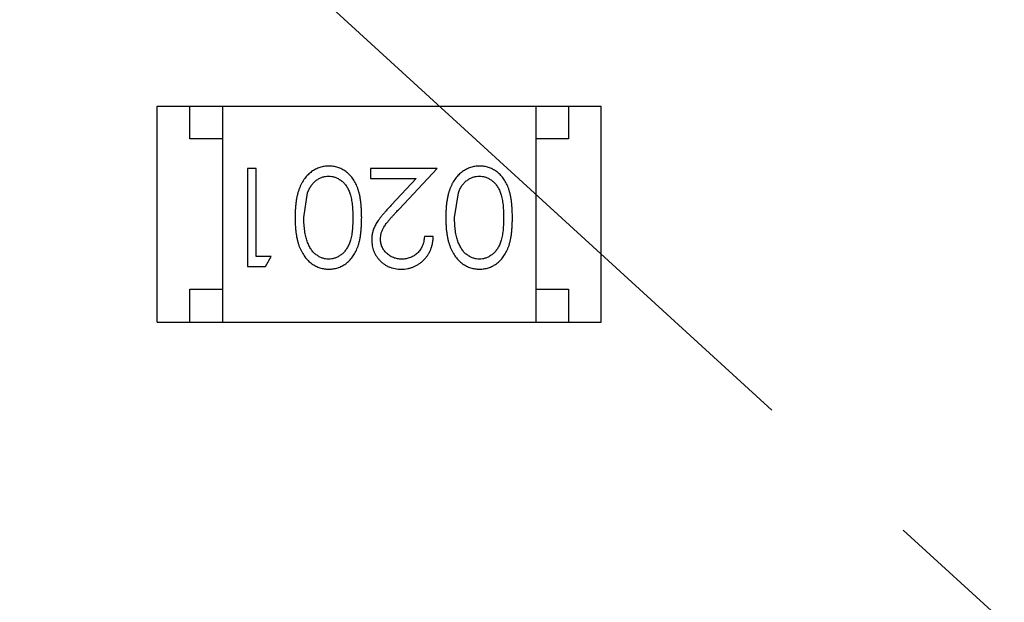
# Model space of a CAD drawing. Header units: inches. Extents: x 13 to 158, y -30 to 56.
# Tile 48 of 84: x 128.032 to 129.54, y 15.93 to 16.821. Entities that reach past the tile are written whole.
import ezdxf

# ---------------------------------------------------------------- set-up
doc = ezdxf.new("R2010")
doc.units = ezdxf.units.IN
doc.header["$LTSCALE"] = 1.21
doc.header["$MEASUREMENT"] = 0
doc.header["$PDMODE"] = 3
doc.header["$PDSIZE"] = 0.3125
doc.linetypes.add('CENTER', pattern=[0.6, 0.375, -0.075, 0.075, -0.075])
doc.layers.get('0').update_dxf_attribs({"linetype": 'CONTINUOUS'})
doc.layers.get('Defpoints').update_dxf_attribs({"linetype": 'CONTINUOUS'})
doc.layers.add('DIM', color=3, linetype='CONTINUOUS')
doc.styles.get("Standard").update_dxf_attribs({"font": 'txt', "width": 0.8})
doc.dimstyles.get("Standard").update_dxf_attribs({"dimtxt": 0.15625, "dimasz": 0.1875, "dimexe": 0.125, "dimexo": 0.0625, "dimgap": 0.09, "dimtad": 0, "dimtih": 1, "dimtoh": 1, "dimzin": 4, "dimdsep": 46, "dimtxsty": 'Standard', "dimblk": '_FILLED', "dimblk1": '_FILLED', "dimblk2": '_FILLED', "dimcen": 0.09, "dimazin": 1, "dimtp": 0.01, "dimtm": 0.01, "dimtfac": 1, "dimtofl": 0, "dimtmove": 0, "dimatfit": 3, "dimldrblk": '_FILLED', "dimfxl": 1, "dimtolj": 1, "dimtzin": 4, "dimarcsym": 0})

# ---------------------------------------------------------------- blocks, each defined once
blk = doc.blocks.new('_FILLED')
at = {"color": 0, "linetype": 'ByBlock'}
blk.add_solid([(0, 0), (-1, 0.1667), (-1, -0.1667)], dxfattribs=at)
blk = doc.blocks.new('*D17')
at = {"layer": 'Defpoints', "color": 0}
for p in [(114.4032, 19.1418), (111.869, 15.6788), (111.5494, 13.2855), (132.3995, 13.2855), (152.6733, 13.2855)]:
    blk.add_point(p, dxfattribs=at)
at = {"layer": 'DIM', "color": 0, "lineweight": -2}
blk.add_line((114.3438, 19.1612), (112.6256, 19.7203), dxfattribs=at)
for start, end in [(164.74645, 168.51927), (173.45493, 177.22774)]:
    blk.add_arc((132.3995, 13.2855), 20.6696, start, end, dxfattribs=at)
for p, rotation in [((112.7445, 19.6816), 73.36032661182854), ((111.73, 13.2855), 268.6138716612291)]:
    blk.add_blockref('_FILLED', p, dxfattribs=dict(at, rotation=rotation))
at = {"layer": 'DIM', "color": 0, "insert": (111.9852, 16.5235), "char_height": 1, "attachment_point": 5, "rotation": 80.9871}
blk.add_mtext('\\A1;18%%d', dxfattribs=at)
blk = doc.blocks.new('*D18')
at = {"layer": 'Defpoints', "color": 0}
for p in [(118.4009, 26.0771), (113.7424, 21.8937), (114.4032, 19.1418), (132.3995, 13.2855), (132.3995, 13.2855)]:
    blk.add_point(p, dxfattribs=at)
at = {"layer": 'DIM', "color": 0, "lineweight": -2}
for p, q in [((118.3548, 26.1193), (117.1389, 27.2303)), ((114.3438, 19.1612), (112.7419, 19.6824))]:
    blk.add_line(p, q, dxfattribs=at)
for start, end in [(140.36838, 146.92218), (152.63164, 159.18544)]:
    blk.add_arc((132.3995, 13.2855), 20.5473, start, end, dxfattribs=at)
for p, rotation in [((117.2312, 27.146), 48.97399623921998), ((112.8608, 19.6437), 250.579818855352)]:
    blk.add_blockref('_FILLED', p, dxfattribs=dict(at, rotation=rotation))
at = {"layer": 'DIM', "color": 0, "insert": (114.6452, 23.6283), "char_height": 1, "attachment_point": 5, "rotation": 59.7769}
blk.add_mtext('\\A1;24%%d', dxfattribs=at)

msp = doc.modelspace()

# ---------------------------------------------------------------- linework, layer by layer
at = {"color": 4, "linetype": 'CENTER', "ltscale": 3}
msp.add_line((132.3995, 13.2855), (118.4009, 26.0771), dxfattribs=at)
at = {"color": 6, "linetype": 'Continuous'}
for p, q in [((128.2425, 16.3586), (128.2425, 16.6886)), ((128.2425, 16.6886), (128.9225, 16.6886)), ((128.2925, 16.6386), (128.2925, 16.6886)), ((128.3425, 16.6886), (128.3425, 16.3586)), ((128.8225, 16.6886), (128.8225, 16.3586)), ((128.8725, 16.6886), (128.8725, 16.6386)), ((128.9225, 16.3586), (128.9225, 16.6886)), ((128.3425, 16.6386), (128.2925, 16.6386)), ((128.8725, 16.6386), (128.8225, 16.6386)), ((128.3807, 16.5933), (128.3807, 16.4433)), ((128.3941, 16.5933), (128.3807, 16.5933)), ((128.3941, 16.4587), (128.3941, 16.5933)), ((128.5691, 16.5933), (128.5691, 16.5779)), ((128.6711, 16.5933), (128.5691, 16.5933)), ((128.6129, 16.5312), (128.6711, 16.5933)), ((128.5691, 16.5779), (128.6389, 16.5779)), ((128.6389, 16.5779), (128.6014, 16.5378)), ((128.4672, 16.5183), (128.4729, 16.556)), ((128.698, 16.5183), (128.7037, 16.556)), ((128.6653, 16.4894), (128.6518, 16.4894)), ((128.4172, 16.4587), (128.3941, 16.4587)), ((128.4084, 16.4433), (128.4172, 16.4587)), ((128.3807, 16.4433), (128.4084, 16.4433)), ((128.2925, 16.3586), (128.2925, 16.4086)), ((128.2925, 16.4086), (128.3425, 16.4086)), ((128.8225, 16.4086), (128.8725, 16.4086)), ((128.8725, 16.4086), (128.8725, 16.3586)), ((128.2425, 16.3586), (128.9225, 16.3586))]:
    msp.add_line(p, q, dxfattribs=at)
for points, knots in [([(128.5055, 16.5971), (128.5043, 16.5971), (128.502, 16.5971), (128.4984, 16.5966), (128.495, 16.596), (128.4917, 16.595), (128.4884, 16.5938), (128.4852, 16.5924), (128.4821, 16.5906), (128.4791, 16.5887), (128.4762, 16.5864), (128.4735, 16.5839), (128.4709, 16.5811), (128.4685, 16.578), (128.4662, 16.5747), (128.4641, 16.5712), (128.4622, 16.5674), (128.4604, 16.5633), (128.4588, 16.5589), (128.4575, 16.5542), (128.4563, 16.5491), (128.4554, 16.5436), (128.4547, 16.5378), (128.4541, 16.5316), (128.4538, 16.5251), (128.4538, 16.5206), (128.4537, 16.5183)], [0, 0, 0, 0, 0.033824, 0.067298, 0.10028, 0.133019, 0.165736, 0.198792, 0.232372, 0.266409, 0.301016, 0.336196, 0.371972, 0.408574, 0.446394, 0.485225, 0.525372, 0.567224, 0.611081, 0.65775, 0.70702, 0.759235, 0.814484, 0.873227, 0.934937, 1, 1, 1, 1]), ([(128.5557, 16.5183), (128.5557, 16.5207), (128.5556, 16.5254), (128.5553, 16.5321), (128.5548, 16.5385), (128.5541, 16.5444), (128.5532, 16.55), (128.5522, 16.5551), (128.5508, 16.5598), (128.5493, 16.5642), (128.5476, 16.5682), (128.5458, 16.5719), (128.5437, 16.5754), (128.5416, 16.5786), (128.5393, 16.5815), (128.5368, 16.5843), (128.5341, 16.5867), (128.5313, 16.5889), (128.5284, 16.5908), (128.5254, 16.5925), (128.5223, 16.594), (128.5191, 16.5951), (128.5158, 16.596), (128.5125, 16.5967), (128.509, 16.5971), (128.5067, 16.5971), (128.5055, 16.5971)], [0, 0, 0, 0, 0.068113, 0.132564, 0.193427, 0.250218, 0.303569, 0.353576, 0.400235, 0.443586, 0.484619, 0.524292, 0.56238, 0.599049, 0.63494, 0.669782, 0.704009, 0.737842, 0.771098, 0.803896, 0.836415, 0.868639, 0.900715, 0.933378, 0.966213, 1, 1, 1, 1]), ([(128.7363, 16.5971), (128.7351, 16.5971), (128.7327, 16.5971), (128.7292, 16.5966), (128.7258, 16.596), (128.7224, 16.595), (128.7192, 16.5938), (128.716, 16.5924), (128.7129, 16.5906), (128.7099, 16.5887), (128.707, 16.5864), (128.7042, 16.5839), (128.7016, 16.5811), (128.6992, 16.578), (128.697, 16.5747), (128.6949, 16.5712), (128.693, 16.5674), (128.6912, 16.5633), (128.6896, 16.5589), (128.6883, 16.5542), (128.6871, 16.5491), (128.6861, 16.5436), (128.6854, 16.5378), (128.6849, 16.5316), (128.6846, 16.5251), (128.6845, 16.5206), (128.6845, 16.5183)], [0, 0, 0, 0, 0.033824, 0.067298, 0.10028, 0.133019, 0.165736, 0.198792, 0.232372, 0.266409, 0.301016, 0.336196, 0.371972, 0.408574, 0.446394, 0.485225, 0.525372, 0.567224, 0.611081, 0.65775, 0.70702, 0.759235, 0.814484, 0.873227, 0.934937, 1, 1, 1, 1]), ([(128.7864, 16.5183), (128.7864, 16.5207), (128.7864, 16.5254), (128.7861, 16.5321), (128.7856, 16.5385), (128.7849, 16.5444), (128.784, 16.55), (128.7829, 16.5551), (128.7816, 16.5598), (128.7801, 16.5642), (128.7784, 16.5682), (128.7765, 16.5719), (128.7745, 16.5754), (128.7723, 16.5786), (128.77, 16.5815), (128.7676, 16.5843), (128.7649, 16.5867), (128.7621, 16.5889), (128.7592, 16.5908), (128.7562, 16.5925), (128.7531, 16.594), (128.7499, 16.5951), (128.7466, 16.596), (128.7433, 16.5967), (128.7398, 16.5971), (128.7375, 16.5971), (128.7363, 16.5971)], [0, 0, 0, 0, 0.068113, 0.132564, 0.193427, 0.250218, 0.303569, 0.353576, 0.400235, 0.443586, 0.484619, 0.524292, 0.56238, 0.599049, 0.63494, 0.669782, 0.704009, 0.737842, 0.771098, 0.803896, 0.836415, 0.868639, 0.900715, 0.933378, 0.966213, 1, 1, 1, 1]), ([(128.4729, 16.556), (128.4733, 16.557), (128.474, 16.5591), (128.4754, 16.562), (128.4768, 16.5647), (128.4784, 16.5673), (128.4802, 16.5696), (128.482, 16.5717), (128.484, 16.5736), (128.4868, 16.5759), (128.4905, 16.5782), (128.4952, 16.5802), (128.5001, 16.5815), (128.5034, 16.5817), (128.5051, 16.5817)], [0, 0, 0, 0, 0.075949, 0.148549, 0.218996, 0.286119, 0.351826, 0.416074, 0.478265, 0.540325, 0.660405, 0.774606, 0.887187, 1, 1, 1, 1]), ([(128.5051, 16.5817), (128.5067, 16.5817), (128.51, 16.5815), (128.5149, 16.5802), (128.5196, 16.5781), (128.5234, 16.5757), (128.5263, 16.5734), (128.5283, 16.5715), (128.5302, 16.5694), (128.532, 16.5671), (128.5336, 16.5646), (128.5351, 16.5618), (128.5364, 16.5589), (128.5377, 16.5558), (128.5388, 16.5524), (128.5397, 16.5487), (128.5404, 16.5445), (128.5411, 16.54), (128.5416, 16.5351), (128.5419, 16.5298), (128.5422, 16.5242), (128.5422, 16.5203), (128.5422, 16.5183)], [0, 0, 0, 0, 0.060034, 0.120278, 0.182348, 0.247919, 0.281641, 0.315701, 0.350322, 0.385703, 0.421819, 0.459196, 0.497866, 0.538301, 0.58121, 0.628183, 0.679403, 0.734699, 0.794074, 0.858416, 0.927049, 1, 1, 1, 1]), ([(128.7037, 16.556), (128.704, 16.557), (128.7048, 16.5591), (128.7061, 16.562), (128.7076, 16.5647), (128.7092, 16.5673), (128.711, 16.5696), (128.7128, 16.5717), (128.7148, 16.5736), (128.7176, 16.5759), (128.7213, 16.5782), (128.726, 16.5802), (128.7309, 16.5815), (128.7342, 16.5817), (128.7358, 16.5817)], [0, 0, 0, 0, 0.075949, 0.148549, 0.218996, 0.286119, 0.351826, 0.416074, 0.478265, 0.540325, 0.660405, 0.774606, 0.887187, 1, 1, 1, 1]), ([(128.7358, 16.5817), (128.7375, 16.5817), (128.7408, 16.5815), (128.7457, 16.5802), (128.7504, 16.5781), (128.7542, 16.5757), (128.757, 16.5734), (128.7591, 16.5715), (128.761, 16.5694), (128.7627, 16.5671), (128.7644, 16.5646), (128.7658, 16.5618), (128.7672, 16.5589), (128.7684, 16.5558), (128.7695, 16.5524), (128.7705, 16.5487), (128.7712, 16.5445), (128.7719, 16.54), (128.7724, 16.5351), (128.7727, 16.5298), (128.773, 16.5242), (128.773, 16.5203), (128.773, 16.5183)], [0, 0, 0, 0, 0.060034, 0.120278, 0.182348, 0.247919, 0.281641, 0.315701, 0.350322, 0.385703, 0.421819, 0.459196, 0.497866, 0.538301, 0.58121, 0.628183, 0.679403, 0.734699, 0.794074, 0.858416, 0.927049, 1, 1, 1, 1]), ([(128.6014, 16.5378), (128.6, 16.5363), (128.5972, 16.5333), (128.5932, 16.529), (128.5897, 16.5249), (128.5865, 16.521), (128.5836, 16.5174), (128.5812, 16.514), (128.5791, 16.5108), (128.5767, 16.507), (128.5744, 16.5022), (128.5725, 16.4964), (128.5713, 16.4903), (128.5711, 16.4861), (128.5711, 16.484)], [0, 0, 0, 0, 0.09953, 0.192079, 0.277712, 0.357454, 0.429648, 0.495771, 0.555538, 0.608657, 0.707578, 0.804328, 0.901298, 1, 1, 1, 1]), ([(128.5845, 16.4852), (128.5846, 16.4869), (128.5847, 16.4901), (128.5857, 16.4949), (128.5874, 16.4995), (128.5894, 16.5033), (128.5915, 16.5065), (128.5934, 16.5092), (128.5957, 16.5121), (128.5984, 16.5154), (128.6014, 16.5189), (128.6049, 16.5227), (128.6087, 16.5269), (128.6115, 16.5297), (128.6129, 16.5312)], [0, 0, 0, 0, 0.088014, 0.174976, 0.2638, 0.355443, 0.406413, 0.465519, 0.533076, 0.609353, 0.693899, 0.787171, 0.889197, 1, 1, 1, 1]), ([(128.4537, 16.5183), (128.4538, 16.516), (128.4538, 16.5116), (128.4541, 16.505), (128.4547, 16.4988), (128.4554, 16.4929), (128.4564, 16.4875), (128.4575, 16.4823), (128.4589, 16.4776), (128.4605, 16.4732), (128.4624, 16.4691), (128.4643, 16.4652), (128.4664, 16.4617), (128.4686, 16.4584), (128.471, 16.4554), (128.4736, 16.4526), (128.4763, 16.4501), (128.4792, 16.4478), (128.4822, 16.4458), (128.4853, 16.4441), (128.4884, 16.4427), (128.4917, 16.4415), (128.495, 16.4406), (128.4984, 16.4399), (128.502, 16.4395), (128.5043, 16.4395), (128.5055, 16.4394)], [0, 0, 0, 0, 0.065278, 0.127205, 0.186168, 0.241675, 0.294115, 0.343609, 0.390387, 0.434463, 0.476646, 0.517002, 0.555936, 0.593716, 0.630057, 0.665601, 0.700745, 0.734917, 0.768681, 0.802087, 0.834849, 0.867433, 0.900138, 0.932806, 0.966212, 1, 1, 1, 1]), ([(128.5051, 16.4548), (128.5034, 16.4549), (128.5002, 16.4551), (128.4953, 16.4563), (128.4906, 16.4585), (128.4869, 16.4608), (128.484, 16.4631), (128.482, 16.4651), (128.48, 16.4673), (128.4782, 16.4698), (128.4765, 16.4725), (128.475, 16.4755), (128.4735, 16.4786), (128.4722, 16.4821), (128.471, 16.4857), (128.47, 16.4896), (128.4692, 16.4938), (128.4684, 16.4982), (128.4679, 16.5029), (128.4675, 16.5078), (128.4673, 16.513), (128.4672, 16.5165), (128.4672, 16.5183)], [0, 0, 0, 0, 0.059689, 0.119507, 0.181075, 0.246162, 0.279894, 0.314468, 0.350403, 0.387474, 0.426147, 0.466624, 0.508745, 0.553328, 0.600058, 0.649177, 0.700552, 0.754894, 0.811825, 0.871514, 0.934319, 1, 1, 1, 1]), ([(128.5422, 16.5183), (128.5422, 16.5163), (128.5422, 16.5124), (128.5419, 16.5067), (128.5416, 16.5014), (128.5411, 16.4965), (128.5405, 16.492), (128.5396, 16.4879), (128.5387, 16.4841), (128.5376, 16.4807), (128.5364, 16.4776), (128.535, 16.4747), (128.5335, 16.472), (128.5319, 16.4695), (128.5302, 16.4671), (128.5283, 16.465), (128.5263, 16.4631), (128.5234, 16.4608), (128.5197, 16.4585), (128.515, 16.4563), (128.5101, 16.4551), (128.5067, 16.4549), (128.5051, 16.4548)], [0, 0, 0, 0, 0.073302, 0.142286, 0.206253, 0.266017, 0.321612, 0.372532, 0.419497, 0.462398, 0.502825, 0.541489, 0.579034, 0.615143, 0.650298, 0.684912, 0.718701, 0.752189, 0.817245, 0.879117, 0.939613, 1, 1, 1, 1]), ([(128.5055, 16.4394), (128.5067, 16.4395), (128.509, 16.4395), (128.5125, 16.4399), (128.5159, 16.4406), (128.5191, 16.4415), (128.5224, 16.4427), (128.5255, 16.4441), (128.5285, 16.4458), (128.5315, 16.4478), (128.5343, 16.45), (128.5369, 16.4525), (128.5394, 16.4552), (128.5417, 16.4581), (128.5439, 16.4614), (128.5459, 16.4648), (128.5477, 16.4685), (128.5494, 16.4725), (128.5509, 16.4768), (128.5522, 16.4815), (128.5533, 16.4866), (128.5541, 16.4921), (128.5548, 16.4981), (128.5553, 16.5045), (128.5556, 16.5113), (128.5557, 16.5159), (128.5557, 16.5183)], [0, 0, 0, 0, 0.033742, 0.066533, 0.099153, 0.13154, 0.164087, 0.196563, 0.229707, 0.263315, 0.297504, 0.331686, 0.366482, 0.4021, 0.438958, 0.476748, 0.515985, 0.556589, 0.599519, 0.645765, 0.695487, 0.748721, 0.805687, 0.866754, 0.931405, 1, 1, 1, 1]), ([(128.6845, 16.5183), (128.6845, 16.516), (128.6846, 16.5116), (128.6849, 16.505), (128.6854, 16.4988), (128.6862, 16.4929), (128.6871, 16.4875), (128.6883, 16.4823), (128.6897, 16.4776), (128.6913, 16.4732), (128.6931, 16.4691), (128.695, 16.4652), (128.6971, 16.4617), (128.6994, 16.4584), (128.7018, 16.4554), (128.7044, 16.4526), (128.7071, 16.4501), (128.71, 16.4478), (128.7129, 16.4458), (128.716, 16.4441), (128.7192, 16.4427), (128.7225, 16.4415), (128.7258, 16.4406), (128.7292, 16.4399), (128.7327, 16.4395), (128.7351, 16.4395), (128.7363, 16.4394)], [0, 0, 0, 0, 0.065278, 0.127205, 0.186168, 0.241675, 0.294115, 0.343609, 0.390387, 0.434463, 0.476646, 0.517002, 0.555936, 0.593716, 0.630057, 0.665601, 0.700745, 0.734917, 0.768681, 0.802087, 0.834849, 0.867433, 0.900138, 0.932806, 0.966212, 1, 1, 1, 1]), ([(128.7358, 16.4548), (128.7342, 16.4549), (128.7309, 16.4551), (128.7261, 16.4563), (128.7214, 16.4585), (128.7177, 16.4608), (128.7148, 16.4631), (128.7127, 16.4651), (128.7108, 16.4673), (128.709, 16.4698), (128.7073, 16.4725), (128.7057, 16.4755), (128.7043, 16.4786), (128.703, 16.4821), (128.7018, 16.4857), (128.7007, 16.4896), (128.6999, 16.4938), (128.6992, 16.4982), (128.6987, 16.5029), (128.6982, 16.5078), (128.698, 16.513), (128.698, 16.5165), (128.698, 16.5183)], [0, 0, 0, 0, 0.059689, 0.119507, 0.181075, 0.246162, 0.279894, 0.314468, 0.350403, 0.387474, 0.426147, 0.466624, 0.508745, 0.553328, 0.600058, 0.649177, 0.700552, 0.754894, 0.811825, 0.871514, 0.934319, 1, 1, 1, 1]), ([(128.773, 16.5183), (128.773, 16.5163), (128.773, 16.5124), (128.7727, 16.5067), (128.7724, 16.5014), (128.7718, 16.4965), (128.7712, 16.492), (128.7704, 16.4879), (128.7695, 16.4841), (128.7684, 16.4807), (128.7672, 16.4776), (128.7658, 16.4747), (128.7643, 16.472), (128.7627, 16.4695), (128.7609, 16.4671), (128.759, 16.465), (128.757, 16.4631), (128.7542, 16.4608), (128.7504, 16.4585), (128.7457, 16.4563), (128.7408, 16.4551), (128.7375, 16.4549), (128.7358, 16.4548)], [0, 0, 0, 0, 0.073302, 0.142286, 0.206253, 0.266017, 0.321612, 0.372532, 0.419497, 0.462398, 0.502825, 0.541489, 0.579034, 0.615143, 0.650298, 0.684912, 0.718701, 0.752189, 0.817245, 0.879117, 0.939613, 1, 1, 1, 1]), ([(128.7363, 16.4394), (128.7375, 16.4395), (128.7398, 16.4395), (128.7433, 16.4399), (128.7466, 16.4406), (128.7499, 16.4415), (128.7531, 16.4427), (128.7563, 16.4441), (128.7593, 16.4458), (128.7622, 16.4478), (128.765, 16.45), (128.7677, 16.4525), (128.7702, 16.4552), (128.7725, 16.4581), (128.7746, 16.4614), (128.7767, 16.4648), (128.7785, 16.4685), (128.7802, 16.4725), (128.7817, 16.4768), (128.7829, 16.4815), (128.7841, 16.4866), (128.7849, 16.4921), (128.7856, 16.4981), (128.7861, 16.5045), (128.7864, 16.5113), (128.7864, 16.5159), (128.7864, 16.5183)], [0, 0, 0, 0, 0.033742, 0.066533, 0.099153, 0.13154, 0.164087, 0.196563, 0.229707, 0.263315, 0.297504, 0.331686, 0.366482, 0.4021, 0.438958, 0.476748, 0.515985, 0.556589, 0.599519, 0.645765, 0.695487, 0.748721, 0.805687, 0.866754, 0.931405, 1, 1, 1, 1]), ([(128.5711, 16.484), (128.5711, 16.4825), (128.5712, 16.4796), (128.5718, 16.4753), (128.5728, 16.4712), (128.5741, 16.4671), (128.5759, 16.4633), (128.5781, 16.4596), (128.5806, 16.456), (128.5835, 16.4527), (128.5867, 16.4495), (128.5903, 16.4469), (128.594, 16.4446), (128.598, 16.4427), (128.6023, 16.4412), (128.6068, 16.4402), (128.6115, 16.4396), (128.6147, 16.4395), (128.6164, 16.4394)], [0, 0, 0, 0, 0.06271, 0.123347, 0.183401, 0.242828, 0.302097, 0.36242, 0.423725, 0.487032, 0.550491, 0.612709, 0.674265, 0.73617, 0.799211, 0.863483, 0.930525, 1, 1, 1, 1]), ([(128.6171, 16.4548), (128.6159, 16.4549), (128.6137, 16.4549), (128.6105, 16.4553), (128.6074, 16.456), (128.6044, 16.457), (128.6016, 16.4583), (128.5989, 16.4598), (128.5963, 16.4617), (128.5939, 16.4638), (128.5917, 16.4661), (128.5898, 16.4685), (128.5882, 16.471), (128.5868, 16.4736), (128.5858, 16.4764), (128.5851, 16.4792), (128.5846, 16.4822), (128.5845, 16.4842), (128.5845, 16.4852)], [0, 0, 0, 0, 0.068027, 0.133505, 0.19695, 0.26027, 0.322741, 0.384982, 0.448465, 0.513424, 0.578224, 0.640011, 0.700094, 0.760067, 0.819012, 0.877878, 0.938035, 1, 1, 1, 1]), ([(128.6164, 16.4394), (128.618, 16.4395), (128.6213, 16.4396), (128.6262, 16.4402), (128.6308, 16.4414), (128.6352, 16.4429), (128.6394, 16.4449), (128.6435, 16.4473), (128.6473, 16.4502), (128.6508, 16.4535), (128.6541, 16.4571), (128.657, 16.461), (128.6594, 16.4651), (128.6614, 16.4695), (128.6631, 16.4741), (128.6642, 16.479), (128.665, 16.4841), (128.6652, 16.4877), (128.6653, 16.4894)], [0, 0, 0, 0, 0.06445, 0.126725, 0.187421, 0.247417, 0.306749, 0.366595, 0.427749, 0.490235, 0.553031, 0.614805, 0.676505, 0.738096, 0.801021, 0.864897, 0.931209, 1, 1, 1, 1]), ([(128.6518, 16.4894), (128.6517, 16.4881), (128.6514, 16.4855), (128.6507, 16.4817), (128.6498, 16.4782), (128.6485, 16.4748), (128.647, 16.4718), (128.6453, 16.4689), (128.6433, 16.4663), (128.641, 16.4639), (128.6386, 16.4618), (128.6359, 16.4599), (128.6332, 16.4583), (128.6302, 16.4571), (128.6271, 16.4561), (128.6239, 16.4553), (128.6205, 16.4549), (128.6182, 16.4549), (128.6171, 16.4548)], [0, 0, 0, 0, 0.073648, 0.143686, 0.210962, 0.275557, 0.338064, 0.399311, 0.4594, 0.51934, 0.579024, 0.637809, 0.695959, 0.754122, 0.813113, 0.873453, 0.935561, 1, 1, 1, 1])]:
    msp.add_open_spline(points, degree=3, knots=knots, dxfattribs=at)

# ---------------------------------------------------------------- dimensions: what is measured, and where the dimension line sits
at = {"layer": 'DIM'}
for base, line1, line2, picture, middle in [((113.7424, 21.8937), ((132.3995, 13.2855), (118.4009, 26.0771)), ((132.3995, 13.2855), (114.4032, 19.1418)), '*D18', (114.6452, 23.6283)), ((111.869, 15.6788), ((132.3995, 13.2855), (114.4032, 19.1418)), ((111.5494, 13.2855), (152.6733, 13.2855)), '*D17', (111.9852, 16.5235))]:
    dim = msp.add_angular_dim_2l(base=base, line1=line1, line2=line2, dimstyle='Standard', override={"dimtxt": 1, "dimasz": 1, "dimtih": 0, "dimtoh": 0, "dimzin": 0, "dimcen": 0.198, "dimadec": 0, "dimazin": 0, "dimtp": 0, "dimtm": 0, "dimtdec": 4, "dimtzin": 0}, dxfattribs=at)
    dim.commit()
    dim.dimension.update_dxf_attribs({"geometry": picture, "text_midpoint": middle})

doc.saveas('drawing.dxf')
